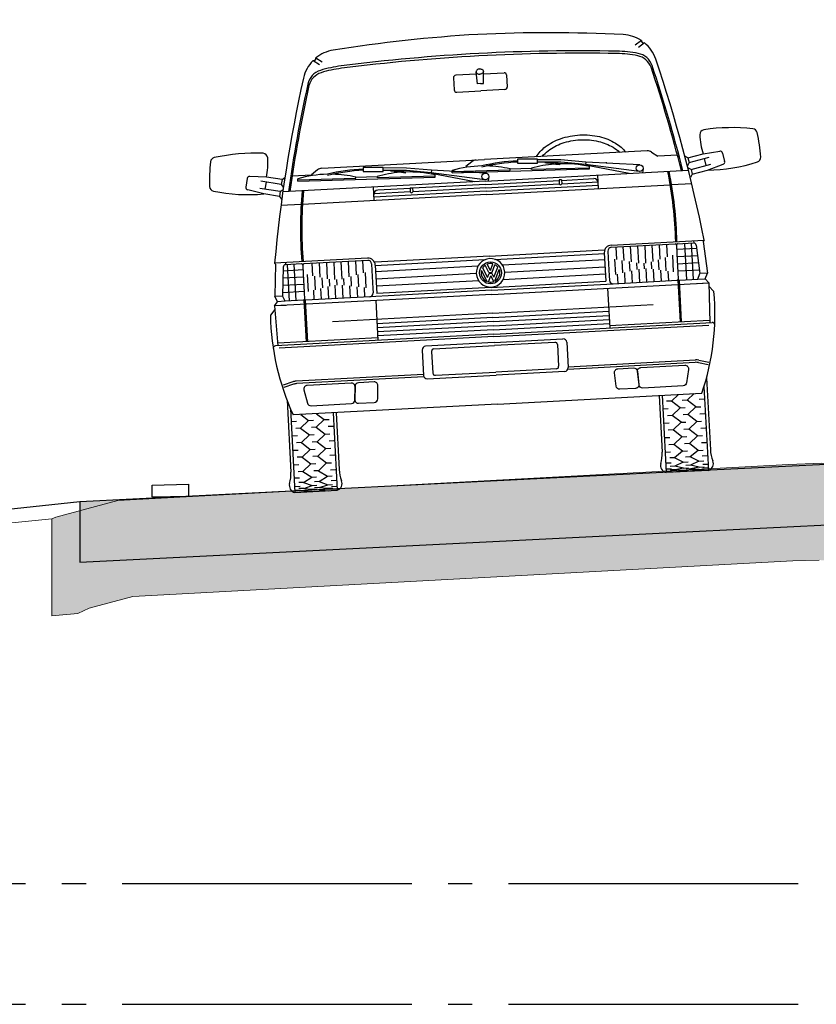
# Model space of a CAD drawing. Header units: metres. Extents: x 180716 to 180809, y 418548 to 418668.
# Tile 46 of 148: x 180778.68 to 180781.97, y 418593.51 to 418597.58. Entities that reach past the tile are written whole.
import ezdxf

# ---------------------------------------------------------------- set-up
doc = ezdxf.new("R2010")
doc.units = ezdxf.units.M
doc.linetypes.add('AL-NAP_LIJN', pattern=[15.25, 12, -1.5, 0.25, -1.5])
doc.layers.get('0').update_dxf_attribs({"color": 30, "lineweight": 0})
for name, color, linetype, lineweight in [('B-WE-GW-BERM-GD', 253, 'Continuous', 0), ('B-WE-VH-VERHARDING_ASFALT-GD', 253, 'Continuous', 0), ('N-WE-GW-BERM-GD', 90, 'Continuous', 30), ('N-WE-VH-VERHARDING_ASFALT-GD', 210, 'Continuous', 30), ('N-WE-VW-MARKERING-GD', 7, 'Continuous', 30), ('N-WE-WH-WATERPEIL_WINTERPEIL-GD', 150, 'AL-NAP_LIJN', 25), ('N-WE-WH-WATERPEIL_ZOMERPEIL-GD', 150, 'AL-NAP_LIJN', 25), ('X-XX-AL-AANKLEDING-SD', 6, 'Continuous', 25)]:
    doc.layers.add(name, color=color, linetype=linetype, lineweight=lineweight)
doc.layers.add('B-WE-VH-VERHARDING_ASFALT-AD', color=253, linetype='Continuous', lineweight=0, transparency=0.5)
doc.layers.add('N-WE-VH-VERHARDING_ASFALT-AD', color=212, linetype='Continuous', lineweight=18, transparency=0.3)

# ---------------------------------------------------------------- blocks, each defined once
blk = doc.blocks.new('SAL-AANKLEDING_BUSJE1_VOORAANZICHT-D')
for p, q in [((-0.6873189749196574, 1.782498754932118), (-0.661165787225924, 1.764463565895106)), ((-0.6751621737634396, 1.792472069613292), (-0.6490668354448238, 1.774476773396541)), ((0.6751621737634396, 1.792472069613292), (0.6490668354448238, 1.774476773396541)), ((0.6873189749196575, 1.782498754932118), (0.661165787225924, 1.764463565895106)), ((-0.11, 1.68), (-0.11, 1.63)), ((-0.01443769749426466, 1.69), (-0.1, 1.69)), ((-0.01219636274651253, 1.65), (-0.01499992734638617, 1.700033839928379)), ((0.01219636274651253, 1.65), (0.01499992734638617, 1.700033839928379)), ((0.01443769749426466, 1.69), (0.09999999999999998, 1.69)), ((0.11, 1.68), (0.11, 1.63)), ((0, 1.65), (-0.01219636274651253, 1.65)), ((0, 1.65), (0.01219636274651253, 1.65)), ((-0.1, 1.62), (0, 1.62)), ((0.09999999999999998, 1.62), (0, 1.62)), ((-0.9854584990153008, 1.309455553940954), (-0.9928580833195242, 1.274070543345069)), ((-0.9055409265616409, 1.310034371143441), (-0.9746166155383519, 1.317353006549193)), ((-0.8418888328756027, 1.296723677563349), (-0.9055409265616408, 1.310034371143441)), ((-0.8418888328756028, 1.296723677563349), (-0.8292121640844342, 1.305015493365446)), ((-0.7989258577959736, 1.31), (-0.7183333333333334, 1.31)), ((-0.6930000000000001, 1.329), (-0.7183333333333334, 1.31)), ((-0.675, 1.335), (0, 1.335)), ((-0.5029999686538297, 1.329419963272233), (-0.5039656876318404, 1.312447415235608)), ((-0.5039656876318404, 1.312447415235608), (-0.4220981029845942, 1.307789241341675)), ((-0.4211323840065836, 1.3247617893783), (-0.5029999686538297, 1.329419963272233)), ((-0.4220981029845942, 1.307789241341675), (-0.4211323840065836, 1.3247617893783)), ((-0.3250409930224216, 1.307274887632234), (-0.4218140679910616, 1.3127811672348)), ((-0.324034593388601, 1.317233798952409), (-0.4212459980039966, 1.32276501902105)), ((-0.351718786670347, 1.305787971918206), (-0.3912587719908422, 1.308037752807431)), ((-0.2233726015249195, 1.292471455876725), (-0.3250409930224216, 1.307274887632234)), ((-0.2219317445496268, 1.302367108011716), (-0.324034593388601, 1.317233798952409)), ((-0.05300000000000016, 1.329), (-0.07833333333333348, 1.31)), ((0.675, 1.335), (0, 1.335)), ((0.1370000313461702, 1.329419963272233), (0.1360343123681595, 1.312447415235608)), ((0.1360343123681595, 1.312447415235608), (0.2179018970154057, 1.307789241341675)), ((0.2188676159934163, 1.3247617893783), (0.1370000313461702, 1.329419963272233)), ((0.2179018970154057, 1.307789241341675), (0.2188676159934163, 1.3247617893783)), ((0.3149590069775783, 1.307274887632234), (0.2181859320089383, 1.3127811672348)), ((0.3159654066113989, 1.317233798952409), (0.2187540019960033, 1.32276501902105)), ((0.2882812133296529, 1.305787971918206), (0.2487412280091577, 1.308037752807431)), ((0.4166273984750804, 1.292471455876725), (0.3149590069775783, 1.307274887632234)), ((0.4180682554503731, 1.302367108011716), (0.3159654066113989, 1.317233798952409)), ((0.6930000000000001, 1.329), (0.7183333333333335, 1.31)), ((0.7989258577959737, 1.31), (0.7183333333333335, 1.31)), ((0.8418888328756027, 1.296723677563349), (0.8292121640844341, 1.305015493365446)), ((0.8418888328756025, 1.296723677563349), (0.9055409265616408, 1.310034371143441)), ((0.9055409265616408, 1.310034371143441), (0.9746166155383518, 1.317353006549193)), ((0.9854584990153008, 1.309455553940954), (0.9928580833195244, 1.274070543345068)), ((-0.8521232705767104, 1.247782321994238), (-0.9357904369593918, 1.265278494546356)), ((-0.8459826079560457, 1.277147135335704), (-0.9296497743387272, 1.294643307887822)), ((-0.9084739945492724, 1.290215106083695), (-0.914614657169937, 1.260850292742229)), ((-0.8418888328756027, 1.296723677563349), (-0.8459826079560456, 1.277147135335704)), ((-0.8459826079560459, 1.277147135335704), (-0.8376907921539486, 1.264470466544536)), ((-0.7765089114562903, 1.287162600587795), (-0.7762575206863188, 1.297159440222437)), ((-0.7765089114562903, 1.287162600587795), (-0.2080452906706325, 1.272867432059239)), ((-0.7763731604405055, 1.292560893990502), (-0.5364490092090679, 1.286527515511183)), ((-0.5364590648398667, 1.286127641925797), (-0.536333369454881, 1.291126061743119)), ((-0.536333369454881, 1.291126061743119), (-0.4477180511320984, 1.288897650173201)), ((-0.4478437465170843, 1.28389923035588), (-0.4477180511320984, 1.288897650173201)), ((-0.4478336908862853, 1.284299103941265), (-0.2079095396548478, 1.278265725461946)), ((-0.3303775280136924, 1.300968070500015), (-0.3305032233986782, 1.295969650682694)), ((-0.04421659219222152, 1.245562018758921), (-0.2238048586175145, 1.289502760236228)), ((-0.2219317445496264, 1.302367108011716), (-0.2233726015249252, 1.292471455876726)), ((-0.002604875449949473, 1.251099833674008), (-0.2233726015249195, 1.292471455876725)), ((0.001467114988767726, 1.279065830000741), (-0.2219317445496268, 1.302367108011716)), ((-0.2080452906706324, 1.272867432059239), (-0.2077938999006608, 1.282864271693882)), ((-0.1365089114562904, 1.287162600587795), (-0.1362575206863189, 1.297159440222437)), ((-0.1365089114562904, 1.287162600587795), (0.4319547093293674, 1.272867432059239)), ((-0.1363731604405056, 1.292560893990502), (0.103550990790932, 1.286527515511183)), ((-0.1363510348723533, 1.293440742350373), (-0.1362575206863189, 1.297159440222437)), ((0.1035409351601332, 1.286127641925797), (0.1036666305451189, 1.291126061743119)), ((0.1036666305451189, 1.291126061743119), (0.1922819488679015, 1.288897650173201)), ((0.1921562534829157, 1.28389923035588), (0.1922819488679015, 1.288897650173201)), ((0.1921663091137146, 1.284299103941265), (0.4320904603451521, 1.278265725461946)), ((0.3096224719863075, 1.300968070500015), (0.3094967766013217, 1.295969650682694)), ((0.5957834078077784, 1.245562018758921), (0.4161951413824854, 1.289502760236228)), ((0.4180682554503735, 1.302367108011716), (0.4166273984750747, 1.292471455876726)), ((0.6373951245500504, 1.251099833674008), (0.4166273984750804, 1.292471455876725)), ((0.6414671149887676, 1.279065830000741), (0.4180682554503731, 1.302367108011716)), ((0.4319547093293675, 1.272867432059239), (0.4322061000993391, 1.282864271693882)), ((0.5036489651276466, 1.293440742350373), (0.503742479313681, 1.297159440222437)), ((0.8459826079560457, 1.277147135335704), (0.8376907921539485, 1.264470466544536)), ((0.8418888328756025, 1.296723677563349), (0.8459826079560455, 1.277147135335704)), ((0.8459826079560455, 1.277147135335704), (0.9296497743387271, 1.294643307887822)), ((0.8521232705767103, 1.247782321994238), (0.9357904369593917, 1.265278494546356)), ((0.9084739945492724, 1.290215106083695), (0.9146146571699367, 1.260850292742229)), ((-0.9198691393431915, 1.241516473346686), (-0.9860892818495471, 1.26249040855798)), ((-0.8562170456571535, 1.228205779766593), (-0.9198691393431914, 1.241516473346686)), ((-0.8521232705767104, 1.247782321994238), (-0.8562170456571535, 1.228205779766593)), ((-0.8562170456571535, 1.228205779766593), (-0.847925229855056, 1.215529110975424)), ((-0.8521232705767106, 1.247782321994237), (-0.839446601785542, 1.256074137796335)), ((0, 1.245562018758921), (-0.8415057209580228, 1.245562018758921)), ((-0.4654413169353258, 1.19), (-0.4654413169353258, 1.245562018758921)), ((-0.314, 1.232), (-0.4474413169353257, 1.232)), ((-0.314, 1.234), (-0.314, 1.218)), ((-0.314, 1.234), (-0.304, 1.234)), ((-0.304, 1.234), (-0.304, 1.218)), ((0, 1.232), (-0.304, 1.232)), ((0, 1.245562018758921), (0.8415057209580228, 1.245562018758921)), ((0, 1.232), (0.304, 1.232)), ((0.01385948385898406, 1.262186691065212), (0.01048487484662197, 1.245562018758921)), ((0.3140000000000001, 1.234), (0.304, 1.234)), ((0.304, 1.234), (0.304, 1.218)), ((0.3140000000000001, 1.234), (0.3140000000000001, 1.218000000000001)), ((0.3140000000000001, 1.232), (0.4474413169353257, 1.232)), ((0.4654413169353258, 1.19), (0.4654413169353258, 1.245562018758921)), ((0.653859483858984, 1.262186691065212), (0.6504848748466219, 1.245562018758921)), ((0.8521232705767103, 1.247782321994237), (0.8394466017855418, 1.256074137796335)), ((0.8562170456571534, 1.228205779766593), (0.8479252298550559, 1.215529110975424)), ((0.8521232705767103, 1.247782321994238), (0.8562170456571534, 1.228205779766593)), ((0.8562170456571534, 1.228205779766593), (0.9198691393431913, 1.241516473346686)), ((0.9198691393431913, 1.241516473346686), (0.9860892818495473, 1.26249040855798)), ((-0.7679698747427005, 1.19), (-0.8520911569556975, 1.19)), ((0, 1.19), (-0.7629381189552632, 1.19)), ((0, 1.204), (-0.4654413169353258, 1.204)), ((-0.314, 1.218), (-0.4649912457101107, 1.218)), ((0, 1.218), (-0.304, 1.218)), ((0, 1.218), (0.304, 1.218)), ((0, 1.204), (0.4654413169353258, 1.204)), ((0, 1.19), (0.7629381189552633, 1.19)), ((0.3140000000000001, 1.218), (0.4649912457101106, 1.218)), ((0.7679698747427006, 1.19), (0.8520911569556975, 1.19)), ((-0.8869838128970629, 0.9480000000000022), (-0.897, 0.8160000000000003)), ((-0.505, 0.9530000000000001), (-0.8909838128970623, 0.9530000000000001)), ((-0.8909838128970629, 0.9530000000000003), (-0.8869838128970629, 0.9480000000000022)), ((-0.846250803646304, 0.9530000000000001), (-0.8469591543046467, 0.9439846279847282)), ((-0.779917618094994, 0.944), (-0.846404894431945, 0.944)), ((-0.8379559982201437, 0.7930000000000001), (-0.8379559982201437, 0.944)), ((-0.81, 0.7930000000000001), (-0.81, 0.944)), ((-0.774917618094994, 0.9390000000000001), (-0.774917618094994, 0.903)), ((-0.505, 0.944), (-0.769917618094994, 0.944)), ((-0.735, 0.89239208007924), (-0.735, 0.944)), ((-0.705, 0.8844197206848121), (-0.705, 0.944)), ((-0.675, 0.8764473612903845), (-0.675, 0.944)), ((-0.645, 0.8713664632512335), (-0.645, 0.944)), ((-0.615, 0.8724894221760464), (-0.615, 0.944)), ((-0.585, 0.8792469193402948), (-0.585, 0.944)), ((-0.555, 0.8860044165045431), (-0.555, 0.944)), ((-0.525, 0.892761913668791), (-0.525, 0.944)), ((0.505, 0.9530000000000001), (0.8909838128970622, 0.9530000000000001)), ((0.505, 0.944), (0.769917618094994, 0.944)), ((0.5249999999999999, 0.892761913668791), (0.5249999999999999, 0.944)), ((0.5549999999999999, 0.8860044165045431), (0.5549999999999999, 0.944)), ((0.5849999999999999, 0.8792469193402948), (0.5849999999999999, 0.944)), ((0.6149999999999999, 0.8724894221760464), (0.6149999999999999, 0.944)), ((0.6449999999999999, 0.8713664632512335), (0.6449999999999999, 0.944)), ((0.6749999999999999, 0.8764473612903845), (0.6749999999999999, 0.944)), ((0.7049999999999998, 0.8844197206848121), (0.7049999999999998, 0.944)), ((0.7349999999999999, 0.89239208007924), (0.7349999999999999, 0.944)), ((0.7749176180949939, 0.9390000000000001), (0.7749176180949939, 0.903)), ((0.779917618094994, 0.944), (0.8464048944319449, 0.944)), ((0.8099999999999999, 0.7930000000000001), (0.8099999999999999, 0.944)), ((0.8379559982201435, 0.7930000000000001), (0.8379559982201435, 0.944)), ((0.8462508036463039, 0.9530000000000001), (0.8469591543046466, 0.9439846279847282)), ((0.8909838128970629, 0.9530000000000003), (0.8869838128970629, 0.9480000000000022)), ((0.8869838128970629, 0.9480000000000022), (0.897, 0.8160000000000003)), ((-0.8563741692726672, 0.9347833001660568), (-0.8657071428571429, 0.8160000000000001)), ((-0.8575357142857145, 0.9200000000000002), (-0.774917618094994, 0.9200000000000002)), ((-0.774917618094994, 0.903), (-0.7749176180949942, 0.8250861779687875)), ((-0.7575000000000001, 0.8284491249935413), (-0.7575000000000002, 0.8983713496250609)), ((-0.4899999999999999, 0.929), (-0.49, 0.9006456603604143)), ((-0.49, 0.9006456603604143), (-0.49, 0.826338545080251)), ((0, 0.9346176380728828), (-0.475, 0.9346176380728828)), ((-0.475, 0.923), (-0.475, 0.8050000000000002)), ((-0.02135415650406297, 0.9199999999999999), (-0.475, 0.9199999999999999)), ((-0.006300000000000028, 0.8670999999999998), (-0.02000941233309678, 0.8978918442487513)), ((0, 0.875323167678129), (-0.01173015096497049, 0.9016695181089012)), ((0, 0.9346176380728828), (0.4750000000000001, 0.9346176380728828)), ((0, 0.875323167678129), (0.01173015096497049, 0.9016695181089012)), ((0.006300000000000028, 0.8670999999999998), (0.02000941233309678, 0.8978918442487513)), ((0.02135415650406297, 0.9199999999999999), (0.4750000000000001, 0.9199999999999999)), ((0.4750000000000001, 0.923), (0.4750000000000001, 0.8050000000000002)), ((0.49, 0.929), (0.49, 0.9006456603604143)), ((0.49, 0.9006456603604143), (0.49, 0.826338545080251)), ((0.7575, 0.8284491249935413), (0.7575000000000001, 0.8983713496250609)), ((0.8575357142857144, 0.9200000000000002), (0.7749176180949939, 0.9200000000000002)), ((0.7749176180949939, 0.903), (0.7749176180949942, 0.8250861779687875)), ((0.8563741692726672, 0.9347833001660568), (0.8657071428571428, 0.8160000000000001)), ((-0.8622500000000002, 0.8600000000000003), (-0.774917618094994, 0.8600000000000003)), ((-0.8598928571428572, 0.8900000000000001), (-0.774917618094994, 0.8900000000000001)), ((-0.7275, 0.8342414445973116), (-0.7275, 0.8903989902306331)), ((-0.6975, 0.8400337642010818), (-0.6974999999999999, 0.8824266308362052)), ((-0.6675, 0.8458260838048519), (-0.6675000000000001, 0.8744542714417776)), ((-0.6375000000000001, 0.8479889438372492), (-0.6375000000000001, 0.8713664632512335)), ((-0.6075, 0.8460358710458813), (-0.6075, 0.8741787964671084)), ((-0.5775, 0.8410067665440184), (-0.5775, 0.8809362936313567)), ((-0.5475, 0.8359776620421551), (-0.5475, 0.8876937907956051)), ((-0.5175, 0.830948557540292), (-0.5175, 0.8944512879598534)), ((-0.05080354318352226, 0.895), (-0.475, 0.895)), ((-0.05900000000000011, 0.8650000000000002), (-0.475, 0.8650000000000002)), ((-0.01578253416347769, 0.8298835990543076), (-0.03665714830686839, 0.8767687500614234)), ((-0.01302617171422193, 0.8460659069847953), (-0.03138450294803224, 0.8872993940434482)), ((-0.01302617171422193, 0.8460659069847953), (-0.005531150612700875, 0.8629000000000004)), ((-0.006300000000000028, 0.8670999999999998), (0.006300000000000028, 0.8670999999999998)), ((-0.005531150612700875, 0.8629000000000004), (0.005531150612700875, 0.8629000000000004)), ((0.01302617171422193, 0.8460659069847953), (0.005531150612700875, 0.8629000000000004)), ((0.01302617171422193, 0.8460659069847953), (0.03138450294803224, 0.8872993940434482)), ((0.01578253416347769, 0.8298835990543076), (0.03665714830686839, 0.8767687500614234)), ((0.05080354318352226, 0.895), (0.4750000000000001, 0.895)), ((0.05900000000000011, 0.8650000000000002), (0.4750000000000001, 0.8650000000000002)), ((0.5174999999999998, 0.830948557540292), (0.5174999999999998, 0.8944512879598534)), ((0.5474999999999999, 0.8359776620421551), (0.5474999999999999, 0.8876937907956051)), ((0.5774999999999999, 0.8410067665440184), (0.5774999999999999, 0.8809362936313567)), ((0.6074999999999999, 0.8460358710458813), (0.6074999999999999, 0.8741787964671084)), ((0.6375, 0.8479889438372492), (0.6375, 0.8713664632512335)), ((0.6674999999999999, 0.8458260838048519), (0.6675, 0.8744542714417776)), ((0.6974999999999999, 0.8400337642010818), (0.6974999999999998, 0.8824266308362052)), ((0.7274999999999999, 0.8342414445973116), (0.7274999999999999, 0.8903989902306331)), ((0.8598928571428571, 0.8900000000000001), (0.7749176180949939, 0.8900000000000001)), ((0.8622500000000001, 0.8600000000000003), (0.7749176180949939, 0.8600000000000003)), ((-0.897, 0.8160000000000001), (-0.8657071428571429, 0.8160000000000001)), ((-0.887, 0.7930000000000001), (-0.897, 0.8160000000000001)), ((-0.8557071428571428, 0.7930000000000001), (-0.8657071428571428, 0.8160000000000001)), ((-0.8646071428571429, 0.8300000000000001), (-0.7749176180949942, 0.8300000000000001)), ((-0.7749176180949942, 0.8250861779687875), (-0.7749176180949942, 0.798)), ((-0.735, 0.7930000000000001), (-0.735, 0.832793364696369)), ((-0.705, 0.7930000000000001), (-0.705, 0.8385856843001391)), ((-0.675, 0.7930000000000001), (-0.675, 0.8443780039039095)), ((-0.645, 0.7930000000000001), (-0.645, 0.8479889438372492)), ((-0.615, 0.7930000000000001), (-0.615, 0.8472931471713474)), ((-0.585, 0.7930000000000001), (-0.585, 0.8422640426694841)), ((-0.555, 0.7930000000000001), (-0.555, 0.837234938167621)), ((-0.525, 0.7930000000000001), (-0.525, 0.8322058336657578)), ((-0.49, 0.826338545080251), (-0.49, 0.808)), ((-0.05080354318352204, 0.835), (-0.475, 0.835)), ((-0.01105449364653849, 0.8281211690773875), (0, 0.8529499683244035)), ((0.01105449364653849, 0.8281211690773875), (0, 0.8529499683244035)), ((0.05080354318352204, 0.835), (0.4750000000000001, 0.835)), ((0.49, 0.826338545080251), (0.49, 0.808)), ((0.5249999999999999, 0.7930000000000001), (0.5249999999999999, 0.8322058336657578)), ((0.5549999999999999, 0.7930000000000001), (0.5549999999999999, 0.837234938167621)), ((0.5849999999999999, 0.7930000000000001), (0.5849999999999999, 0.8422640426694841)), ((0.6149999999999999, 0.7930000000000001), (0.6149999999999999, 0.8472931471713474)), ((0.6449999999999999, 0.7930000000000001), (0.6449999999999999, 0.8479889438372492)), ((0.6749999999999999, 0.7930000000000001), (0.6749999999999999, 0.8443780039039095)), ((0.7049999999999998, 0.7930000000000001), (0.7049999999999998, 0.8385856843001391)), ((0.7349999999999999, 0.7930000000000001), (0.7349999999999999, 0.832793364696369)), ((0.8646071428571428, 0.8300000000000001), (0.774917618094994, 0.8300000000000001)), ((0.7749176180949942, 0.8250861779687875), (0.7749176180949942, 0.798)), ((0.8557071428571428, 0.7930000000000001), (0.8657071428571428, 0.8160000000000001)), ((0.897, 0.8160000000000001), (0.8657071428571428, 0.8160000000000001)), ((0.887, 0.7930000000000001), (0.897, 0.8160000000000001)), ((-0.901, 0.776), (-0.887, 0.7930000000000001)), ((-0.901, 0.776), (-0.8955003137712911, 0.6110094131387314)), ((-0.853, 0.776), (-0.9010000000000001, 0.776)), ((0, 0.7759179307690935), (-0.9009972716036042, 0.7759179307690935)), ((-0.8557071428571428, 0.7930000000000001), (-0.887, 0.7930000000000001)), ((-0.7799176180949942, 0.7930000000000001), (-0.8557071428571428, 0.7930000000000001)), ((-0.7779176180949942, 0.7930000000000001), (-0.7779176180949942, 0.6209217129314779)), ((-0.7729176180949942, 0.7930000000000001), (-0.7729176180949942, 0.6209217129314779)), ((-0.5050000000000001, 0.7930000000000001), (-0.7699176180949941, 0.7930000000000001)), ((0, 0.7930000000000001), (-0.505, 0.7930000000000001)), ((-0.481, 0.7759179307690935), (-0.481, 0.6110094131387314)), ((0, 0.8050000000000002), (-0.475, 0.8050000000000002)), ((0, 0.8050000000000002), (0.4750000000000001, 0.8050000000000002)), ((0, 0.7930000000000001), (0.505, 0.7930000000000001)), ((0, 0.7759179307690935), (0.9009972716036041, 0.7759179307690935)), ((0.481, 0.7759179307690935), (0.481, 0.6110094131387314)), ((0.5050000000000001, 0.7930000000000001), (0.769917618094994, 0.7930000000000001)), ((0.7729176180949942, 0.7930000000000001), (0.7729176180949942, 0.6209217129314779)), ((0.777917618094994, 0.7930000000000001), (0.777917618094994, 0.6209217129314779)), ((0.7799176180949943, 0.7930000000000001), (0.8557071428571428, 0.7930000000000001)), ((0.853, 0.776), (0.901, 0.776)), ((0.8557071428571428, 0.7930000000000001), (0.887, 0.7930000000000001)), ((0.901, 0.776), (0.887, 0.7930000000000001)), ((0.901, 0.776), (0.8955003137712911, 0.6110094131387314)), ((-0.9005121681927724, 0.7613650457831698), (-0.92, 0.7387672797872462)), ((0.9005121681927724, 0.7613650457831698), (0.9200000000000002, 0.7387672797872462)), ((0, 0.6977674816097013), (-0.665, 0.6977674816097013)), ((0, 0.6977674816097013), (0.665, 0.6977674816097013)), ((0, 0.6800000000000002), (-0.4809999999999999, 0.6799999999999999)), ((0, 0.663), (-0.4809999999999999, 0.663)), ((0, 0.6800000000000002), (0.4809999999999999, 0.6799999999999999)), ((0, 0.663), (0.4809999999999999, 0.663)), ((-0.4809999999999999, 0.6209217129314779), (-0.8958307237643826, 0.6209217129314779)), ((0, 0.6460000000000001), (-0.4809999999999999, 0.6460000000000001)), ((0, 0.629), (-0.481, 0.629)), ((0, 0.6460000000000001), (0.4809999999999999, 0.6460000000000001)), ((0, 0.629), (0.481, 0.629)), ((0.4809999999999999, 0.6209217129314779), (0.8958307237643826, 0.6209217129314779)), ((0, 0.6110094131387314), (-0.905594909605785, 0.6110094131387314)), ((0, 0.6005909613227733), (-0.8907703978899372, 0.6005909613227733)), ((0, 0.5760000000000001), (-0.285, 0.5760000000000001)), ((0, 0.6110094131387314), (0.9055949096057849, 0.6110094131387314)), ((0, 0.6005909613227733), (0.8907703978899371, 0.6005909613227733)), ((0, 0.5760000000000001), (0.285, 0.5760000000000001)), ((-0.3, 0.5609999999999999), (-0.3, 0.456)), ((-0.261, 0.5535000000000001), (-0.261, 0.4635)), ((-0.251, 0.5635000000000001), (0, 0.5635000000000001)), ((0.251, 0.5635000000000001), (0, 0.5635000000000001)), ((0.261, 0.5535000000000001), (0.261, 0.4635)), ((0.3, 0.5609999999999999), (0.3, 0.456)), ((-0.8415960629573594, 0.4580592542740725), (-0.8830700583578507, 0.4468264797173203)), ((-0.3, 0.4597980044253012), (-0.8285250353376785, 0.4597980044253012)), ((-0.2986568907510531, 0.4497960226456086), (-0.8272021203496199, 0.4497960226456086)), ((-0.251, 0.4535), (0, 0.4535)), ((0.251, 0.4535), (0, 0.4535)), ((0.2986568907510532, 0.4497960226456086), (0.82720212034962, 0.4497960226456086)), ((0.3, 0.4597980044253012), (0.8285250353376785, 0.4597980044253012)), ((0.8415960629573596, 0.4580592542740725), (0.8830700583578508, 0.4468264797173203)), ((-0.840273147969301, 0.4480572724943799), (-0.8803451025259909, 0.4372042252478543)), ((-0.285, 0.4410000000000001), (0, 0.4410000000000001)), ((0.285, 0.4410000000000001), (0, 0.4410000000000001)), ((0.8402731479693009, 0.4480572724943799), (0.8803451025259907, 0.4372042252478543)), ((-0.87, 0.3835175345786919), (-0.87, 0.08500000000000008)), ((0.8699999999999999, 0.3835175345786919), (0.8699999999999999, 0.08500000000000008)), ((-0.8575000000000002, 0.347452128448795), (-0.8575000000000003, 0)), ((0.8575000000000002, 0.347452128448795), (0.8575000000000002, 0)), ((-0.855, 0.2950000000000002), (-0.835, 0.2950000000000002)), ((0, 0.3210396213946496), (-0.8473788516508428, 0.3210396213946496)), ((-0.8200000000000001, 0.2650000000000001), (-0.785, 0.2950000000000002)), ((-0.8153795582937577, 0.3210396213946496), (-0.785, 0.2950000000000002)), ((-0.785, 0.2950000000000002), (-0.765, 0.2950000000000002)), ((-0.755, 0.2650000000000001), (-0.72, 0.2950000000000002)), ((-0.7503795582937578, 0.3210396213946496), (-0.72, 0.2950000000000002)), ((-0.72, 0.2950000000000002), (-0.7000000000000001, 0.2950000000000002)), ((-0.6825, 0.3210396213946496), (-0.6825000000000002, 0)), ((-0.67, 0.3210396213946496), (-0.67, 0.08500000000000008)), ((0, 0.3210396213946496), (0.8473788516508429, 0.3210396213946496)), ((0.67, 0.3210396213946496), (0.67, 0.08500000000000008)), ((0.6825, 0.3210396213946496), (0.6825000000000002, 0)), ((0.72, 0.2950000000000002), (0.7, 0.2950000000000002)), ((0.7503795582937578, 0.3210396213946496), (0.72, 0.2950000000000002)), ((0.7550000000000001, 0.2650000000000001), (0.72, 0.2950000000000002)), ((0.7849999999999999, 0.2950000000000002), (0.7649999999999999, 0.2950000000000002)), ((0.8153795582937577, 0.3210396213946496), (0.7849999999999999, 0.2950000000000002)), ((0.8200000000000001, 0.2650000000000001), (0.7849999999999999, 0.2950000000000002)), ((0.855, 0.2950000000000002), (0.835, 0.2950000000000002)), ((-0.8200000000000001, 0.2650000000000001), (-0.84, 0.2650000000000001)), ((-0.8200000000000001, 0.2650000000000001), (-0.785, 0.2350000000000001)), ((-0.755, 0.2650000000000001), (-0.775, 0.2650000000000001)), ((-0.755, 0.2650000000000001), (-0.72, 0.2350000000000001)), ((-0.685, 0.2650000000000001), (-0.705, 0.2650000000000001)), ((0.685, 0.2650000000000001), (0.7049999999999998, 0.2650000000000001)), ((0.7550000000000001, 0.2650000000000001), (0.72, 0.2350000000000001)), ((0.7550000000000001, 0.2650000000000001), (0.7750000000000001, 0.2650000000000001)), ((0.8200000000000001, 0.2650000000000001), (0.7849999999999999, 0.2350000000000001)), ((0.8200000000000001, 0.2650000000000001), (0.8400000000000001, 0.2650000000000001)), ((-0.855, 0.2350000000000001), (-0.835, 0.2350000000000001)), ((-0.8200000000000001, 0.2050000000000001), (-0.84, 0.2050000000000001)), ((-0.8200000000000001, 0.2050000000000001), (-0.785, 0.2350000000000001)), ((-0.8200000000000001, 0.2050000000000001), (-0.785, 0.175)), ((-0.785, 0.2350000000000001), (-0.765, 0.2350000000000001)), ((-0.755, 0.2050000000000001), (-0.775, 0.2050000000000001)), ((-0.755, 0.2050000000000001), (-0.72, 0.2350000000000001)), ((-0.755, 0.2050000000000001), (-0.72, 0.175)), ((-0.72, 0.2350000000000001), (-0.7000000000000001, 0.2350000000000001)), ((-0.685, 0.2050000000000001), (-0.705, 0.2050000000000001)), ((0.685, 0.2050000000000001), (0.7049999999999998, 0.2050000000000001)), ((0.72, 0.2350000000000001), (0.7, 0.2350000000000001)), ((0.7550000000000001, 0.2050000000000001), (0.72, 0.2350000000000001)), ((0.7550000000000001, 0.2050000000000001), (0.72, 0.175)), ((0.7550000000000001, 0.2050000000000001), (0.7750000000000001, 0.2050000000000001)), ((0.7849999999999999, 0.2350000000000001), (0.7649999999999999, 0.2350000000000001)), ((0.8200000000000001, 0.2050000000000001), (0.7849999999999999, 0.2350000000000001)), ((0.8200000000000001, 0.2050000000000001), (0.7849999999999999, 0.175)), ((0.8200000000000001, 0.2050000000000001), (0.8400000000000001, 0.2050000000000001)), ((0.855, 0.2350000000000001), (0.835, 0.2350000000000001)), ((-0.855, 0.175), (-0.835, 0.175)), ((-0.8200000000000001, 0.145), (-0.785, 0.175)), ((-0.785, 0.175), (-0.765, 0.175)), ((-0.755, 0.145), (-0.72, 0.175)), ((-0.72, 0.175), (-0.7000000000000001, 0.175)), ((0.72, 0.175), (0.7, 0.175)), ((0.7550000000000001, 0.145), (0.72, 0.175)), ((0.7849999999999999, 0.175), (0.7649999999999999, 0.175)), ((0.8200000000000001, 0.145), (0.7849999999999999, 0.175)), ((0.855, 0.175), (0.835, 0.175)), ((-0.8200000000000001, 0.145), (-0.84, 0.145)), ((-0.8200000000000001, 0.145), (-0.785, 0.115)), ((-0.755, 0.145), (-0.775, 0.145)), ((-0.755, 0.145), (-0.72, 0.115)), ((-0.685, 0.145), (-0.705, 0.145)), ((0.685, 0.145), (0.7049999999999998, 0.145)), ((0.7550000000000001, 0.145), (0.72, 0.115)), ((0.7550000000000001, 0.145), (0.7750000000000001, 0.145)), ((0.8200000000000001, 0.145), (0.7849999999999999, 0.115)), ((0.8200000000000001, 0.145), (0.8400000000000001, 0.145)), ((-0.855, 0.115), (-0.835, 0.115)), ((-0.8200000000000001, 0.08500000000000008), (-0.84, 0.08500000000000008)), ((-0.8200000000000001, 0.08500000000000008), (-0.785, 0.115)), ((-0.8200000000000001, 0.08500000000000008), (-0.785, 0.06000000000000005)), ((-0.785, 0.115), (-0.765, 0.115)), ((-0.755, 0.08500000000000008), (-0.775, 0.08500000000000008)), ((-0.755, 0.08500000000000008), (-0.72, 0.115)), ((-0.755, 0.08500000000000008), (-0.72, 0.06000000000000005)), ((-0.72, 0.115), (-0.7000000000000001, 0.115)), ((-0.685, 0.08500000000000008), (-0.705, 0.08500000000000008)), ((0.685, 0.08500000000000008), (0.7049999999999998, 0.08500000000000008)), ((0.72, 0.115), (0.7, 0.115)), ((0.7550000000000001, 0.08500000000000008), (0.72, 0.115)), ((0.7550000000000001, 0.08500000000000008), (0.72, 0.06000000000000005)), ((0.7550000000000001, 0.08500000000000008), (0.7750000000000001, 0.08500000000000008)), ((0.7849999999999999, 0.115), (0.7649999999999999, 0.115)), ((0.8200000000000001, 0.08500000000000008), (0.7849999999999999, 0.115)), ((0.8200000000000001, 0.08500000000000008), (0.7849999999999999, 0.06000000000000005)), ((0.8200000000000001, 0.08500000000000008), (0.8400000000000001, 0.08500000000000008)), ((0.855, 0.115), (0.835, 0.115)), ((-0.855, 0.06000000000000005), (-0.835, 0.06000000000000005)), ((-0.8200000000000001, 0.04000000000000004), (-0.785, 0.06000000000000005)), ((-0.785, 0.06000000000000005), (-0.765, 0.06000000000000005)), ((-0.755, 0.04000000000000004), (-0.72, 0.06000000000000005)), ((-0.72, 0.06000000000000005), (-0.7000000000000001, 0.06000000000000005)), ((0.72, 0.06000000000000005), (0.7, 0.06000000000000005)), ((0.7550000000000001, 0.04000000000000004), (0.72, 0.06000000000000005)), ((0.7849999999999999, 0.06000000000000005), (0.7649999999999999, 0.06000000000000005)), ((0.8200000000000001, 0.04000000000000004), (0.7849999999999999, 0.06000000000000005)), ((0.855, 0.06000000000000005), (0.835, 0.06000000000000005)), ((-0.8575000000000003, 0), (-0.6825000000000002, 0)), ((-0.855, 0.02500000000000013), (-0.835, 0.02500000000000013)), ((-0.855, 0.01000000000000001), (-0.835, 0.01000000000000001)), ((-0.8200000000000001, 0.04000000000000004), (-0.84, 0.04000000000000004)), ((-0.8200000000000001, 0.01500000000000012), (-0.84, 0.01500000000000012)), ((-0.8200000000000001, 0.005000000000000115), (-0.84, 0.005000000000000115)), ((-0.8200000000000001, 0.04000000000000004), (-0.785, 0.02500000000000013)), ((-0.8200000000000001, 0.01500000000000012), (-0.785, 0.02500000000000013)), ((-0.8200000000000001, 0.01500000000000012), (-0.785, 0.01000000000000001)), ((-0.8200000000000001, 0.005000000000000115), (-0.785, 0.01000000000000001)), ((-0.8200000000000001, 0.005000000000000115), (-0.785, 0)), ((-0.785, 0.02500000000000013), (-0.765, 0.02500000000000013)), ((-0.785, 0.01000000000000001), (-0.765, 0.01000000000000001)), ((-0.755, 0.04000000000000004), (-0.775, 0.04000000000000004)), ((-0.755, 0.01500000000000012), (-0.775, 0.01500000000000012)), ((-0.755, 0.005000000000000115), (-0.775, 0.005000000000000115)), ((-0.755, 0.04000000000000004), (-0.72, 0.02500000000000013)), ((-0.755, 0.01500000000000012), (-0.72, 0.02500000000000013)), ((-0.755, 0.01500000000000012), (-0.72, 0.01000000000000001)), ((-0.755, 0.005000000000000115), (-0.72, 0.01000000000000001)), ((-0.755, 0.005000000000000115), (-0.72, 0)), ((-0.72, 0.02500000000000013), (-0.7000000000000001, 0.02500000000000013)), ((-0.72, 0.01000000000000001), (-0.7000000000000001, 0.01000000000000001)), ((-0.685, 0.04000000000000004), (-0.705, 0.04000000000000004)), ((-0.685, 0.01500000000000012), (-0.705, 0.01500000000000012)), ((-0.685, 0.005000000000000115), (-0.705, 0.005000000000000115)), ((0.8575000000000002, 0), (0.6825000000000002, 0)), ((0.685, 0.04000000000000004), (0.7049999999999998, 0.04000000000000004)), ((0.685, 0.01500000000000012), (0.7049999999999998, 0.01500000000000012)), ((0.685, 0.005000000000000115), (0.7049999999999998, 0.005000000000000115)), ((0.72, 0.02500000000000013), (0.7, 0.02500000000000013)), ((0.72, 0.01000000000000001), (0.7, 0.01000000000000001)), ((0.7550000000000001, 0.04000000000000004), (0.72, 0.02500000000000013)), ((0.7550000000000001, 0.01500000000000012), (0.72, 0.02500000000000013)), ((0.7550000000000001, 0.01500000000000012), (0.72, 0.01000000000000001)), ((0.7550000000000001, 0.005000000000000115), (0.72, 0.01000000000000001)), ((0.7550000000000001, 0.005000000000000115), (0.72, 0)), ((0.7550000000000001, 0.04000000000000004), (0.7750000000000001, 0.04000000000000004)), ((0.7550000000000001, 0.01500000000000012), (0.7750000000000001, 0.01500000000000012)), ((0.7550000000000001, 0.005000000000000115), (0.7750000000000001, 0.005000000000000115)), ((0.7849999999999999, 0.02500000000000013), (0.7649999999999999, 0.02500000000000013)), ((0.7849999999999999, 0.01000000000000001), (0.7649999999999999, 0.01000000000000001)), ((0.8200000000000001, 0.04000000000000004), (0.7849999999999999, 0.02500000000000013)), ((0.8200000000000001, 0.01500000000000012), (0.7849999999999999, 0.02500000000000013)), ((0.8200000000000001, 0.01500000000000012), (0.7849999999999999, 0.01000000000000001)), ((0.8200000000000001, 0.005000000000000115), (0.7849999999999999, 0.01000000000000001)), ((0.8200000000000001, 0.005000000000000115), (0.7849999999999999, 0)), ((0.8200000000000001, 0.04000000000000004), (0.8400000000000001, 0.04000000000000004)), ((0.8200000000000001, 0.01500000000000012), (0.8400000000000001, 0.01500000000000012)), ((0.8200000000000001, 0.005000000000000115), (0.8400000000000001, 0.005000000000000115)), ((0.855, 0.02500000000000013), (0.835, 0.02500000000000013)), ((0.855, 0.01000000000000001), (0.835, 0.01000000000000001))]:
    blk.add_line(p, q)
for points in [[(0, 1.710792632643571, 0.07253902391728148), (-0.005934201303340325, 1.709927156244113, 0.08370737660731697), (-0.0106066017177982, 1.707631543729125, 0.106587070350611), (-0.01394907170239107, 1.703931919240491, 0.1313354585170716), (-0.01500000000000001, 1.7, 0.1313354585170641)], [(-0.01500000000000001, 1.7, 0.1313354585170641), (-0.01394907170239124, 1.69606808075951, 0.1065870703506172), (-0.0106066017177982, 1.692368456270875, 0.08370737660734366), (-0.005934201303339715, 1.690072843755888, 0.07253902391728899), (0, 1.689207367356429, 0.07253902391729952)], [(0, 1.710792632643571, -0.07253902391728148), (0.005934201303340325, 1.709927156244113, -0.08370737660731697), (0.0106066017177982, 1.707631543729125, -0.106587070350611), (0.01394907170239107, 1.703931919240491, -0.1313354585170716), (0.01500000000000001, 1.7, -0.1313354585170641)], [(0.01500000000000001, 1.7, -0.1313354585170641), (0.01394907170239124, 1.69606808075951, -0.1065870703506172), (0.0106066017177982, 1.692368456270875, -0.08370737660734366), (0.005934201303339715, 1.690072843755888, -0.07253902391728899), (0, 1.689207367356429, -0.07253902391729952)], [(0.2140916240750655, 1.335, -0.08485054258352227), (0.2543560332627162, 1.373992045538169, -0.08114814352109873), (0.3190900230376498, 1.404318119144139, -0.06915174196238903), (0.3999999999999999, 1.415562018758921, -0.06915174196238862), (0.4809099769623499, 1.404318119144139, -0.08114814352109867), (0.5456439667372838, 1.373992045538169, -0.08485054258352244), (0.5859083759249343, 1.335, -0.1369396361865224)], [(0.2398674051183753, 1.335, -0.05864725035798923), (0.265649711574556, 1.357485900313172, -0.08114814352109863), (0.3245434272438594, 1.385075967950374, -0.06915174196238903), (0.3999999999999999, 1.395562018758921, -0.06915174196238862), (0.4754565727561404, 1.385075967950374, -0.0811481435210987), (0.534350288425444, 1.357485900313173, -0.05864725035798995), (0.560132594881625, 1.335, -0.1369396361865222)]]:
    blk.add_lwpolyline(points, format="xyb")
for points in [[(-0.7718019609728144, 0.355), (-0.6043555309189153, 0.355, 0.3948479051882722), (-0.5893887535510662, 0.3690022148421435), (-0.5857220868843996, 0.4240022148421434, 0.4338480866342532), (-0.6006888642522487, 0.4399999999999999), (-0.7828019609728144, 0.4399999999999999, 0.4732848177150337), (-0.7975106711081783, 0.4220582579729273), (-0.7865106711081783, 0.3670582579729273, 0.3575107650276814)], [(-0.5856112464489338, 0.4259977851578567), (-0.5892779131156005, 0.3709977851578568, 0.4338480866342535), (-0.5743111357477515, 0.355), (-0.5093555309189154, 0.355, 0.3948479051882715), (-0.4943887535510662, 0.3690022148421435), (-0.4907220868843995, 0.4240022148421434, 0.4338480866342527), (-0.5056888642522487, 0.4399999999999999), (-0.5706444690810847, 0.4399999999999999, 0.3948479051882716)], [(0.5856112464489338, 0.4259977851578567), (0.5892779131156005, 0.3709977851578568, -0.4338480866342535), (0.5743111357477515, 0.355), (0.5093555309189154, 0.355, -0.3948479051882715), (0.4943887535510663, 0.3690022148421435), (0.4907220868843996, 0.4240022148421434, -0.4338480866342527), (0.5056888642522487, 0.4399999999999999), (0.5706444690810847, 0.4399999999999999, -0.3948479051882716)], [(0.7718019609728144, 0.355), (0.6043555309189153, 0.355, -0.3948479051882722), (0.5893887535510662, 0.3690022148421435), (0.5857220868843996, 0.4240022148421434, -0.4338480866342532), (0.6006888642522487, 0.4399999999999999), (0.7828019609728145, 0.4399999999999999, -0.4732848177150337), (0.7975106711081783, 0.4220582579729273), (0.7865106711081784, 0.3670582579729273, -0.3575107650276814)]]:
    blk.add_lwpolyline(points, format="xyb", close=True)
for centre, radius in [((0, 1.265), 0.01414213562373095), ((0.6399999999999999, 1.265), 0.01414213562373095), ((0.6399999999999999, 1.265), 0.01414213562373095), ((0, 0.8650000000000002), 0.0455)]:
    blk.add_circle(centre, radius)
for centre, radius, start, end in [((0.03436545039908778, -4.251943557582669), 6.106040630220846, 90.32246848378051, 95.98086825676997), ((-0.03436545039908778, -4.251943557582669), 6.106040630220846, 84.01913174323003, 89.6775315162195), ((-0.5862323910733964, 1.671676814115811), 0.15, 95.98086825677, 126.3605974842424), ((0.5862323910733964, 1.671676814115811), 0.15, 53.63940251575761, 84.01913174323), ((-0.5862323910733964, 1.671676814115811), 0.15, 132.3696058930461, 164.3322814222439), ((-0.684406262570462, 1.791344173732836), 0.009312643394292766, 251.7737771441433, 6.956426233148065), ((-0.5344551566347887, 1.243364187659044), 0.5120142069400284, 94.2051441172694, 104.0781363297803), ((-3.05311331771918e-15, -6.025595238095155), 7.800595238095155, 89.99999999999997, 94.20514411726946), ((-3.05311331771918e-15, -6.025595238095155), 7.790595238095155, 89.99999999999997, 94.20514411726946), ((3.05311331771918e-15, -6.025595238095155), 7.800595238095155, 85.79485588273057, 90.00000000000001), ((3.05311331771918e-15, -6.025595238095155), 7.790595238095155, 85.79485588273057, 90.00000000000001), ((0.5344551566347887, 1.243364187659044), 0.5120142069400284, 75.92186367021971, 85.79485588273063), ((0.6844062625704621, 1.791344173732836), 0.009312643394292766, 173.0435737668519, 288.2262228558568), ((0.5862323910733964, 1.671676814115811), 0.15, 15.66771857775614, 47.63039410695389), ((-0.6414781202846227, 1.667046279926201), 0.07502840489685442, 103.5053769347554, 165.0308487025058), ((-0.637619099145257, 1.657328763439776), 0.07539302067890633, 104.632408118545, 162.2824453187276), ((-0.5344551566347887, 1.243364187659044), 0.5020142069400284, 94.2051441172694, 104.0781363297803), ((0.5344551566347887, 1.243364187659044), 0.5020142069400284, 75.92186367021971, 85.79485588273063), ((0.637619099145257, 1.657328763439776), 0.07539302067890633, 17.71755468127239, 75.36759188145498), ((0.6414781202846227, 1.667046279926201), 0.07502840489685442, 14.96915129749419, 76.49462306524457), ((5.134036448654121, 0.07715754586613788), 6.088346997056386, 164.4219750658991, 171.7289882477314), ((5.010882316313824, 0.1018009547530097), 5.940106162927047, 164.5280174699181, 168.8984258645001), ((5.010882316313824, 0.1018009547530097), 5.934106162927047, 164.573623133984, 168.8870581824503), ((-0.1, 1.68), 0.01, 90, 180), ((0.09999999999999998, 1.68), 0.01, 7.019583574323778e-15, 90), ((-5.010882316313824, 0.1018009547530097), 5.934106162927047, 11.11294181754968, 15.42637686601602), ((-5.010882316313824, 0.1018009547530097), 5.940106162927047, 11.10157413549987, 15.47198253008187), ((-5.134036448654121, 0.07715754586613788), 6.088346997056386, 8.271011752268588, 15.5780249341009), ((-0.1, 1.63), 0.01, 180, 270), ((0.09999999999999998, 1.63), 0.01, 270.0000000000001, 7.019583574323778e-15), ((-0.5171046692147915, 1.278107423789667), 0.6258874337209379, 170.0054381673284, 179.4372189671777), ((-1.113797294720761, 1.383262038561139), 0.02, 99.28504688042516, 170.0054381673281), ((-0.9895411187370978, 0.6232310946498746), 0.7901211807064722, 84.53207692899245, 99.28504688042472), ((-0.9161574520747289, 1.389847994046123), 0.02, 0.5539679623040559, 84.53207692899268), ((-1.215628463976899, 1.386952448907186), 0.319485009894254, 346.0688088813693, 0.5539679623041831), ((1.215628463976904, 1.386952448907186), 0.319485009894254, 179.4460320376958, 193.9311911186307), ((0.9161574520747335, 1.389847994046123), 0.02, 95.46792307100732, 179.4460320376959), ((0.9895411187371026, 0.6232310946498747), 0.7901211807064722, 80.71495311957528, 95.46792307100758), ((1.113797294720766, 1.383262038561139), 0.02, 9.994561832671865, 80.71495311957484), ((0.5171046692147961, 1.278107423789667), 0.6258874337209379, 0.5627810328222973, 9.994561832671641), ((-0.9756702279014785, 1.307408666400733), 0.01, 83.95202067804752, 168.1887203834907), ((-0.6681527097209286, 0.8226251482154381), 0.4866923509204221, 88.20630847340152, 102.8336666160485), ((-0.675, 1.305), 0.03, 90, 126.869897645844), ((-0.5106899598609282, 0.5478067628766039), 0.7695550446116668, 89.47866582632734, 100.6601434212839), ((-0.5105642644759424, 0.5528051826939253), 0.7695550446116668, 89.46685512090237, 100.6601434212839), ((-0.6681527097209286, 0.8226251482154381), 0.4866923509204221, 74.2853038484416, 85.62285135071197), ((-0.5106899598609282, 0.5478067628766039), 0.7695550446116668, 76.45882704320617, 81.07188722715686), ((-0.5105642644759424, 0.5528051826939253), 0.7695550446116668, 76.45882704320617, 78.0878250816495), ((-0.02815270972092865, 0.8226251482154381), 0.4866923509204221, 88.20630847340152, 102.8336666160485), ((-0.03500000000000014, 1.305), 0.03, 90, 126.869897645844), ((0.1293100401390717, 0.5478067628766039), 0.7695550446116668, 89.47866582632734, 100.6601434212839), ((0.1294357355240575, 0.5528051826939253), 0.7695550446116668, 89.46685512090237, 100.6601434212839), ((-0.02815270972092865, 0.8226251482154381), 0.4866923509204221, 74.2853038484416, 85.62285135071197), ((0.1293100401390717, 0.5478067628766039), 0.7695550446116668, 76.45882704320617, 81.07188722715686), ((0.1294357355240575, 0.5528051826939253), 0.7695550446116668, 76.45882704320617, 78.0878250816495), ((0.675, 1.305), 0.03, 53.13010235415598, 90), ((0.9756702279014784, 1.307408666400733), 0.01, 11.81127961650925, 96.04797932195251), ((-1.122962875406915, 1.284058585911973), 0.02, 179.4372189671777, 255.3953669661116), ((-0.9439500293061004, 1.971071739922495), 0.7299525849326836, 255.3953669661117, 271.8905114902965), ((-0.983069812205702, 1.272023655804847), 0.01, 168.1887203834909, 252.4254200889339), ((-0.3396132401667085, 0.8143633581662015), 0.4866923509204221, 91.49611911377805, 102.8336666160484), ((-0.3396132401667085, 0.8143633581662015), 0.4866923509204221, 74.28530384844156, 88.9126619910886), ((0.3003867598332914, 0.8143633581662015), 0.4866923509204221, 91.49611911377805, 102.8336666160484), ((0.3003867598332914, 0.8143633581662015), 0.4866923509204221, 74.28530384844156, 88.9126619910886), ((0.9439500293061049, 1.971071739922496), 0.7299525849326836, 268.1094885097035, 284.6046330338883), ((0.983069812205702, 1.272023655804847), 0.01, 287.5745799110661, 11.81127961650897), ((1.12296287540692, 1.284058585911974), 0.02, 284.6046330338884, 0.562781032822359), ((0.9101205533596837, 1.000855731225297), 1.688716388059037, 171.6681246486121, 181.623895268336), ((0.9101205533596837, 1.000855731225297), 1.683716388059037, 171.6432054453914, 181.623895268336), ((-0.4474413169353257, 1.214), 0.018, 90, 180), ((0.4474413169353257, 1.214), 0.018, 7.019583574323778e-15, 90), ((-0.9101205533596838, 1.000855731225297), 1.683716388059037, 358.376104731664, 8.356794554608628), ((-0.9101205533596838, 1.000855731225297), 1.688716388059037, 358.376104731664, 8.331875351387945), ((-0.309, 1.219125), 0.005125, 192.6803834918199, 347.3196165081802), ((0.3089999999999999, 1.219125), 0.005125, 192.6803834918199, 347.3196165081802), ((-0.846404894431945, 0.9340000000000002), 0.01, 90, 175.5074185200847), ((-0.779917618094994, 0.9390000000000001), 0.005, 359.9999999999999, 90), ((-0.769917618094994, 0.9390000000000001), 0.005, 90, 180), ((-0.505, 0.923), 0.03, 0, 90), ((-0.505, 0.929), 0.015, 0, 90), ((0.505, 0.923), 0.03, 90, 180), ((0.505, 0.929), 0.015, 90, 180), ((0.769917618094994, 0.9390000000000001), 0.005, 7.019583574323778e-15, 90), ((0.779917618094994, 0.9390000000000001), 0.005, 90, 180.0000000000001), ((0.8464048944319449, 0.9340000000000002), 0.01, 4.492581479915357, 90), ((0, 0.8650000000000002), 0.059, 90, 270), ((0, 0.8650000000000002), 0.0385, 121.3138065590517, 144.6053512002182), ((0, 0.8650000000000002), 0.0385, 72.2611323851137, 107.7388676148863), ((0, 0.8650000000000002), 0.059, 270.0000000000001, 90), ((0, 0.8650000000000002), 0.0385, 35.39464879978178, 58.68619344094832), ((0, 0.8650000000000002), 0.0385, 162.2008114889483, 245.7991885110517), ((0, 0.8650000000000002), 0.0385, 294.2008114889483, 17.79918851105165), ((0, 0.8650000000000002), 0.0385, 253.3138065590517, 286.6861934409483), ((-0.7799176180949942, 0.798), 0.005, 270, 359.9999999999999), ((-0.7699176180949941, 0.798), 0.005, 179.9999999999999, 270), ((-0.5050000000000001, 0.808), 0.015, 270, 359.9999999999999), ((0.5050000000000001, 0.808), 0.015, 180.0000000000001, 270.0000000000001), ((0.769917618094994, 0.798), 0.005, 270.0000000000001, 5.79084584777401e-14), ((0.7799176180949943, 0.798), 0.005, 180.0000000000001, 270.0000000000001), ((0.1081194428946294, 0.7023275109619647), 1.028765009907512, 177.9701080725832, 201.754279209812), ((-0.1081194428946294, 0.7023275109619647), 1.028765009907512, 338.245720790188, 2.02989192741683), ((-0.905594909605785, 0.6010094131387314), 0.01, 90, 185.7076083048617), ((-0.285, 0.5609999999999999), 0.015, 90, 180), ((0.285, 0.5609999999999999), 0.015, 7.019583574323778e-15, 90), ((0.9055949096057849, 0.6010094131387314), 0.01, 354.2923916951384, 90), ((-0.251, 0.5535000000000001), 0.01, 90, 180), ((0.251, 0.5535000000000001), 0.01, 7.019583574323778e-15, 90), ((-0.8285250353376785, 0.4097980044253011), 0.05, 90, 105.1543694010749), ((-0.8272021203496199, 0.3997960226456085), 0.05, 90, 105.1543694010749), ((-0.285, 0.456), 0.015, 180, 270), ((-0.251, 0.4635), 0.01, 180, 270), ((0.251, 0.4635), 0.01, 270.0000000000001, 7.019583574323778e-15), ((0.285, 0.456), 0.015, 270.0000000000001, 7.019583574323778e-15), ((0.82720212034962, 0.3997960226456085), 0.05, 74.84563059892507, 90), ((0.8285250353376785, 0.4097980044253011), 0.05, 74.84563059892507, 90), ((-1.011399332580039, 0.08500000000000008), 0.1413993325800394, 340.8009320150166, 0), ((-0.5286006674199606, 0.08500000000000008), 0.1413993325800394, 180, 199.1990679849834), ((0.5286006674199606, 0.08500000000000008), 0.1413993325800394, 340.8009320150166, 359.9999999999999), ((1.011399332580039, 0.08500000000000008), 0.1413993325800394, 180, 199.1990679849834), ((-0.8497780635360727, 0.02872046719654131), 0.02974043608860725, 160.8009320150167, 254.9510392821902), ((-0.6902219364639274, 0.02872046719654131), 0.02974043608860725, 285.0489607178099, 19.19906798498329), ((0.6902219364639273, 0.02872046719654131), 0.02974043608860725, 160.8009320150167, 254.9510392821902), ((0.8497780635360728, 0.02872046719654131), 0.02974043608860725, 285.0489607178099, 19.19906798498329)]:
    blk.add_arc(centre, radius, start, end)

msp = doc.modelspace()

# ---------------------------------------------------------------- hatches: boundary and pattern name
at = {"layer": 'B-WE-VH-VERHARDING_ASFALT-AD'}
h = msp.add_hatch(color=256, dxfattribs=at)
h.dxf.hatch_style = 1
h.paths.add_polyline_path([(180786.0639335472, 418595.0429325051), (180786.1657671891, 418595.0319016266), (180786.1657671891, 418595.4342415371), (180786.0856757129, 418595.468224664), (180785.865867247, 418595.5838693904), (180784.3191523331, 418595.6871296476), (180782.9570596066, 418595.753461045), (180782.0563131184, 418595.7446021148), (180782.0277856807, 418595.74359705), (180781.9959502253, 418595.746262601), (180781.8600161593, 418595.7413412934), (180779.081904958, 418595.591509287), (180778.8250095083, 418595.5237764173), (180778.8081818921, 418595.5158339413), (180778.8081818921, 418595.1138792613), (180778.9163882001, 418595.1245896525), (180778.9625163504, 418595.1463617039), (180779.1443117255, 418595.194293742), (180781.8780245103, 418595.3417312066), (180781.9864648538, 418595.3456571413), (180782.0181061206, 418595.3430078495), (180782.0653234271, 418595.3446713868), (180782.9492917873, 418595.3533653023), (180784.29609982, 418595.2877782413), (180785.7546427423, 418595.1904044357), (180785.9141390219, 418595.1064909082)])
at = {"layer": 'N-WE-VH-VERHARDING_ASFALT-AD'}
h = msp.add_hatch(color=256, dxfattribs=at)
h.dxf.hatch_style = 1
h.paths.add_polyline_path([(180786.1239748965, 418595.5867391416), (180783.7086500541, 418595.7075053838), (180782.5239748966, 418595.7667391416), (180781.3392997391, 418595.7075053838), (180778.9239748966, 418595.5867391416), (180778.9239748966, 418595.3364268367), (180781.3517841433, 418595.4578172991), (180782.5239748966, 418595.5164268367), (180783.6961656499, 418595.4578172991), (180786.1239748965, 418595.3364268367)])

# ---------------------------------------------------------------- linework, layer by layer
at = {"layer": 'B-WE-GW-BERM-GD', "flags": 128}
msp.add_lwpolyline([(180771.5570765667, 418594.5738507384), (180773.0815170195, 418595.0265137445), (180773.2221224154, 418595.0367953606), (180774.9439186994, 418595.1606630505), (180778.0348250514, 418595.4392861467), (180778.8081818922, 418595.5158339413), (180778.8250095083, 418595.5237764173), (180779.081904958, 418595.591509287), (180781.8600161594, 418595.7413412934), (180781.9959502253, 418595.746262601), (180782.0277856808, 418595.74359705), (180782.0563131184, 418595.7446021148), (180782.9570596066, 418595.753461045), (180784.3191523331, 418595.6871296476), (180785.865867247, 418595.5838693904), (180786.0856757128, 418595.468224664), (180786.1657671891, 418595.4342415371), (180790.0582441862, 418595.0125985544)], dxfattribs=at)
at = {"layer": 'B-WE-VH-VERHARDING_ASFALT-GD'}
msp.add_lwpolyline([(180781.9959502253, 418595.746262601), (180781.8600161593, 418595.7413412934), (180779.081904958, 418595.591509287), (180778.8250095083, 418595.5237764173), (180778.8081818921, 418595.5158339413), (180778.8081818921, 418595.1138792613), (180778.9163882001, 418595.1245896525), (180778.9625163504, 418595.1463617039), (180779.1443117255, 418595.194293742), (180781.8780245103, 418595.3417312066), (180781.9864648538, 418595.3456571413)], dxfattribs=at)
at = {"layer": 'N-WE-GW-BERM-GD', "flags": 128}
msp.add_lwpolyline([(180778.9239748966, 418595.5867391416), (180774.9439186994, 418595.1606630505)], dxfattribs=at)
at = {"layer": 'N-WE-VH-VERHARDING_ASFALT-GD', "flags": 128}
msp.add_lwpolyline([(180786.1239748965, 418595.5867391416), (180783.7086500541, 418595.7075053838), (180782.5239748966, 418595.7667391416), (180781.3392997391, 418595.7075053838), (180778.9239748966, 418595.5867391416), (180778.9239748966, 418595.3364268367), (180781.3517841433, 418595.4578172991), (180782.5239748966, 418595.5164268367), (180783.6961656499, 418595.4578172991), (180786.1239748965, 418595.3364268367)], close=True, dxfattribs=at)
at = {"layer": 'N-WE-VW-MARKERING-GD', "flags": 128}
msp.add_lwpolyline([(180779.2239723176, 418595.6555046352), (180779.3739723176, 418595.6592546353), (180779.3739723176, 418595.6092390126), (180779.2239723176, 418595.6054890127)], close=True, dxfattribs=at)
at = {"layer": 'N-WE-WH-WATERPEIL_WINTERPEIL-GD', "ltscale": 0.1, "flags": 128}
msp.add_lwpolyline([(180764.7001249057, 418593.5055137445), (180801.015890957, 418593.5055137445)], dxfattribs=at)
at = {"layer": 'N-WE-WH-WATERPEIL_ZOMERPEIL-GD', "ltscale": 0.1, "flags": 128}
msp.add_lwpolyline([(180764.7001249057, 418594.0055137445), (180801.015890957, 418594.0055137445)], dxfattribs=at)

# ---------------------------------------------------------------- block references
at = {"layer": 'X-XX-AL-AANKLEDING-SD', "rotation": 3.062213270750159}
msp.add_blockref('SAL-AANKLEDING_BUSJE1_VOORAANZICHT-D', (180780.6718975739, 418595.6711546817), dxfattribs=at)

doc.saveas('drawing.dxf')
